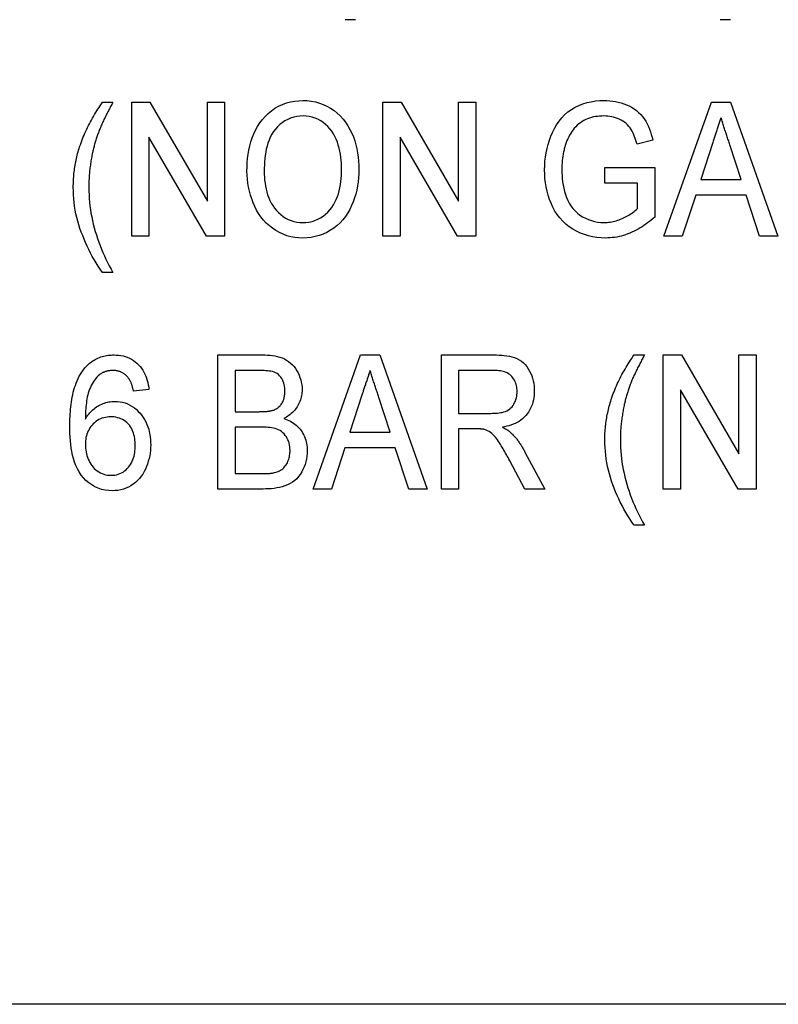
# Model space of a CAD drawing. Header units: millimetres. Extents: x 29 to 3715, y 55 to 392.
# Tile 13 of 17: x 345 to 354, y 352 to 363. Entities that reach past the tile are written whole.
import ezdxf

# ---------------------------------------------------------------- set-up
doc = ezdxf.new("R2010")
doc.units = ezdxf.units.MM
doc.layers.add('DETAIL', color=2, linetype='Continuous')

msp = doc.modelspace()

# ---------------------------------------------------------------- linework, layer by layer
at = {"layer": 'DETAIL'}
for p, q in [((348.968, 362.585), (348.853, 362.585)), ((353.16, 362.585), (353.045, 362.585)), ((346.141, 361.662), (346.256, 361.662)), ((346.468, 361.662), (346.671, 361.662)), ((346.468, 360.162), (346.468, 361.662)), ((346.671, 361.662), (347.314, 360.555)), ((347.314, 360.555), (347.314, 361.662)), ((347.314, 361.662), (347.506, 361.662)), ((347.506, 361.662), (347.506, 360.162)), ((349.276, 361.662), (349.479, 361.662)), ((349.276, 360.162), (349.276, 361.662)), ((349.479, 361.662), (350.122, 360.555)), ((350.122, 360.555), (350.122, 361.662)), ((350.122, 361.662), (350.314, 361.662)), ((350.314, 361.662), (350.314, 360.162)), ((352.417, 360.162), (352.947, 361.662)), ((352.947, 361.662), (353.163, 361.662)), ((353.163, 361.662), (353.692, 360.162)), ((347.303, 360.162), (346.66, 361.27)), ((346.66, 361.27), (346.66, 360.162)), ((350.111, 360.162), (349.468, 361.27)), ((349.468, 361.27), (349.468, 360.162)), ((352.292, 361.239), (352.116, 361.191)), ((352.964, 361.213), (352.829, 360.797)), ((353.28, 360.797), (353.153, 361.187)), ((351.756, 360.931), (352.314, 360.931)), ((351.756, 360.758), (351.756, 360.931)), ((352.314, 360.931), (352.314, 360.376)), ((352.122, 360.758), (351.756, 360.758)), ((352.122, 360.474), (352.122, 360.758)), ((352.829, 360.797), (353.28, 360.797)), ((352.772, 360.624), (352.622, 360.162)), ((353.337, 360.624), (352.772, 360.624)), ((353.487, 360.162), (353.337, 360.624)), ((346.66, 360.162), (346.468, 360.162)), ((347.506, 360.162), (347.303, 360.162)), ((349.468, 360.162), (349.276, 360.162)), ((350.314, 360.162), (350.111, 360.162)), ((352.622, 360.162), (352.417, 360.162)), ((353.692, 360.162), (353.487, 360.162)), ((346.256, 359.758), (346.141, 359.758)), ((347.43, 358.835), (347.93, 358.835)), ((347.43, 357.335), (347.43, 358.835)), ((348.494, 357.335), (349.024, 358.835)), ((349.024, 358.835), (349.24, 358.835)), ((349.24, 358.835), (349.769, 357.335)), ((349.93, 358.835), (350.516, 358.835)), ((349.93, 357.335), (349.93, 358.835)), ((352.083, 358.835), (352.199, 358.835)), ((352.41, 358.835), (352.613, 358.835)), ((352.41, 357.335), (352.41, 358.835)), ((352.613, 358.835), (353.256, 357.728)), ((353.256, 357.728), (353.256, 358.835)), ((353.256, 358.835), (353.449, 358.835)), ((353.449, 358.835), (353.449, 357.335)), ((347.622, 358.662), (347.622, 358.2)), ((347.873, 358.662), (347.622, 358.662)), ((350.122, 358.662), (350.122, 358.181)), ((350.523, 358.662), (350.122, 358.662)), ((346.66, 358.45), (346.487, 358.431)), ((353.246, 357.335), (352.603, 358.443)), ((352.603, 358.443), (352.603, 357.335)), ((349.041, 358.386), (348.906, 357.97)), ((349.357, 357.97), (349.23, 358.36)), ((347.622, 358.2), (347.893, 358.2)), ((350.122, 358.181), (350.483, 358.181)), ((347.622, 358.027), (347.622, 357.508)), ((347.912, 358.027), (347.622, 358.027)), ((348.906, 357.97), (349.357, 357.97)), ((350.317, 358.008), (350.122, 358.008)), ((350.122, 358.008), (350.122, 357.335)), ((348.849, 357.797), (348.699, 357.335)), ((349.414, 357.797), (348.849, 357.797)), ((349.564, 357.335), (349.414, 357.797)), ((350.863, 357.749), (351.084, 357.335)), ((350.861, 357.335), (350.693, 357.652)), ((347.622, 357.508), (347.937, 357.508)), ((347.935, 357.335), (347.43, 357.335)), ((348.699, 357.335), (348.494, 357.335)), ((349.769, 357.335), (349.564, 357.335)), ((350.122, 357.335), (349.93, 357.335)), ((351.084, 357.335), (350.861, 357.335)), ((352.603, 357.335), (352.41, 357.335)), ((353.449, 357.335), (353.246, 357.335)), ((352.199, 356.931), (352.083, 356.931)), ((397.88, 351.571), (319.369, 351.571))]:
    msp.add_line(p, q, dxfattribs=at)
at = {"layer": 'DETAIL', "flags": 128}
for points in [[(345.885, 361.163), (345.893, 361.185), (345.901, 361.207), (345.909, 361.229), (345.917, 361.251), (345.926, 361.273), (345.935, 361.294), (345.944, 361.316), (345.954, 361.337), (345.964, 361.359), (345.974, 361.38), (345.984, 361.401), (345.995, 361.422), (346.006, 361.442), (346.017, 361.463), (346.028, 361.484), (346.04, 361.504), (346.052, 361.524), (346.064, 361.544), (346.077, 361.564), (346.089, 361.584), (346.102, 361.604), (346.115, 361.623), (346.128, 361.643), (346.141, 361.662)], [(346.256, 361.662), (346.25, 361.65), (346.244, 361.638), (346.237, 361.626), (346.231, 361.614), (346.225, 361.602), (346.218, 361.589), (346.212, 361.577), (346.206, 361.565), (346.2, 361.553), (346.193, 361.541), (346.187, 361.529), (346.181, 361.517), (346.175, 361.504), (346.169, 361.492), (346.163, 361.48), (346.157, 361.467), (346.151, 361.455), (346.146, 361.443), (346.14, 361.43), (346.134, 361.418), (346.128, 361.406), (346.123, 361.393), (346.118, 361.38), (346.113, 361.368)], [(347.756, 360.892), (347.757, 360.939), (347.759, 360.987), (347.763, 361.034), (347.769, 361.08), (347.777, 361.127), (347.787, 361.173), (347.799, 361.219), (347.814, 361.263), (347.831, 361.307), (347.851, 361.35), (347.874, 361.391), (347.9, 361.431), (347.929, 361.468), (347.96, 361.504), (347.994, 361.537), (348.03, 361.567), (348.068, 361.594), (348.109, 361.618), (348.152, 361.638), (348.196, 361.654), (348.242, 361.666), (348.288, 361.675), (348.335, 361.679), (348.382, 361.681)], [(348.382, 361.681), (348.429, 361.68), (348.475, 361.675), (348.52, 361.666), (348.565, 361.653), (348.608, 361.637), (348.65, 361.618), (348.691, 361.595), (348.729, 361.569), (348.765, 361.54), (348.799, 361.508), (348.83, 361.473), (348.858, 361.437), (348.884, 361.398), (348.907, 361.358), (348.927, 361.316), (348.945, 361.273), (348.96, 361.23), (348.973, 361.185), (348.984, 361.14), (348.992, 361.094), (348.998, 361.048), (349.003, 361.002), (349.006, 360.956), (349.006, 360.91)], [(351.083, 360.905), (351.084, 360.953), (351.087, 361.001), (351.093, 361.049), (351.1, 361.096), (351.11, 361.143), (351.122, 361.19), (351.136, 361.236), (351.152, 361.281), (351.171, 361.325), (351.192, 361.368), (351.216, 361.41), (351.244, 361.449), (351.274, 361.487), (351.307, 361.521), (351.344, 361.553), (351.383, 361.58), (351.424, 361.605), (351.467, 361.626), (351.512, 361.643), (351.558, 361.658), (351.605, 361.668), (351.652, 361.676), (351.7, 361.68), (351.748, 361.681)], [(351.748, 361.681), (351.78, 361.68), (351.812, 361.678), (351.844, 361.675), (351.876, 361.67), (351.907, 361.663), (351.938, 361.655), (351.969, 361.645), (351.999, 361.633), (352.028, 361.62), (352.056, 361.605), (352.083, 361.588), (352.109, 361.569), (352.134, 361.548), (352.157, 361.526), (352.177, 361.502), (352.196, 361.476), (352.213, 361.449), (352.229, 361.42), (352.243, 361.391), (352.255, 361.362), (352.266, 361.332), (352.276, 361.301), (352.284, 361.27), (352.292, 361.239)], [(348.383, 361.508), (348.348, 361.507), (348.313, 361.502), (348.278, 361.494), (348.244, 361.484), (348.212, 361.47), (348.18, 361.453), (348.151, 361.433), (348.123, 361.411), (348.097, 361.387), (348.073, 361.361), (348.051, 361.333), (348.032, 361.303), (348.015, 361.271), (348.002, 361.239), (347.99, 361.205), (347.98, 361.171), (347.972, 361.137), (347.965, 361.102), (347.96, 361.067), (347.956, 361.032), (347.952, 360.996), (347.95, 360.961), (347.949, 360.925), (347.949, 360.89)], [(348.814, 360.911), (348.813, 360.945), (348.812, 360.98), (348.81, 361.014), (348.806, 361.048), (348.801, 361.082), (348.794, 361.116), (348.786, 361.149), (348.777, 361.182), (348.766, 361.215), (348.753, 361.247), (348.739, 361.278), (348.722, 361.308), (348.703, 361.337), (348.683, 361.364), (348.66, 361.39), (348.635, 361.414), (348.608, 361.435), (348.58, 361.454), (348.549, 361.471), (348.518, 361.484), (348.485, 361.495), (348.452, 361.502), (348.418, 361.507), (348.383, 361.508)], [(351.744, 361.508), (351.721, 361.507), (351.698, 361.506), (351.676, 361.504), (351.653, 361.501), (351.63, 361.497), (351.608, 361.491), (351.586, 361.485), (351.564, 361.476), (351.543, 361.467), (351.523, 361.457), (351.503, 361.445), (351.484, 361.433), (351.465, 361.419), (351.447, 361.404), (351.431, 361.388), (351.415, 361.371), (351.401, 361.353), (351.388, 361.334), (351.375, 361.315), (351.363, 361.295), (351.352, 361.275), (351.342, 361.254), (351.333, 361.233), (351.325, 361.212)], [(352.116, 361.191), (352.11, 361.212), (352.104, 361.234), (352.097, 361.255), (352.089, 361.276), (352.081, 361.297), (352.072, 361.317), (352.062, 361.337), (352.051, 361.356), (352.039, 361.375), (352.025, 361.392), (352.01, 361.409), (351.993, 361.424), (351.976, 361.438), (351.957, 361.45), (351.938, 361.461), (351.918, 361.471), (351.897, 361.48), (351.876, 361.488), (351.855, 361.494), (351.833, 361.499), (351.811, 361.503), (351.789, 361.506), (351.767, 361.507), (351.744, 361.508)], [(353.055, 361.489), (353.051, 361.477), (353.047, 361.466), (353.043, 361.454), (353.039, 361.443), (353.036, 361.432), (353.032, 361.42), (353.028, 361.409), (353.024, 361.397), (353.021, 361.386), (353.017, 361.374), (353.013, 361.363), (353.009, 361.351), (353.006, 361.34), (353.002, 361.328), (352.998, 361.317), (352.994, 361.305), (352.991, 361.294), (352.987, 361.282), (352.983, 361.271), (352.979, 361.259), (352.976, 361.248), (352.972, 361.236), (352.968, 361.225), (352.964, 361.213)], [(353.153, 361.187), (353.149, 361.2), (353.145, 361.212), (353.141, 361.225), (353.137, 361.237), (353.133, 361.25), (353.128, 361.262), (353.124, 361.275), (353.12, 361.288), (353.116, 361.3), (353.112, 361.313), (353.108, 361.325), (353.104, 361.338), (353.099, 361.35), (353.095, 361.363), (353.091, 361.376), (353.087, 361.388), (353.083, 361.401), (353.079, 361.413), (353.075, 361.426), (353.071, 361.439), (353.067, 361.451), (353.063, 361.464), (353.059, 361.476), (353.055, 361.489)], [(346.113, 361.368), (346.108, 361.356), (346.104, 361.345), (346.099, 361.333), (346.095, 361.321), (346.09, 361.31), (346.086, 361.298), (346.082, 361.286), (346.078, 361.275), (346.074, 361.263), (346.07, 361.251), (346.067, 361.239), (346.063, 361.227), (346.059, 361.215), (346.056, 361.203), (346.052, 361.191), (346.049, 361.179), (346.046, 361.167), (346.043, 361.155), (346.04, 361.143), (346.037, 361.131), (346.034, 361.119), (346.031, 361.107), (346.029, 361.095), (346.026, 361.083)], [(345.814, 360.711), (345.814, 360.73), (345.815, 360.749), (345.815, 360.768), (345.816, 360.788), (345.817, 360.807), (345.819, 360.826), (345.82, 360.845), (345.822, 360.864), (345.824, 360.883), (345.826, 360.902), (345.829, 360.921), (345.832, 360.94), (345.835, 360.959), (345.838, 360.978), (345.841, 360.996), (345.845, 361.015), (345.849, 361.034), (345.854, 361.052), (345.858, 361.071), (345.863, 361.09), (345.868, 361.108), (345.874, 361.126), (345.879, 361.145), (345.885, 361.163)], [(351.325, 361.212), (351.321, 361.2), (351.317, 361.188), (351.313, 361.176), (351.309, 361.163), (351.306, 361.151), (351.303, 361.139), (351.3, 361.127), (351.297, 361.114), (351.294, 361.102), (351.292, 361.089), (351.29, 361.077), (351.287, 361.064), (351.285, 361.052), (351.284, 361.039), (351.282, 361.027), (351.281, 361.014), (351.279, 361.001), (351.278, 360.989), (351.278, 360.976), (351.277, 360.963), (351.277, 360.951), (351.276, 360.938), (351.276, 360.925), (351.276, 360.913)], [(346.026, 361.083), (346.023, 361.067), (346.02, 361.052), (346.017, 361.037), (346.015, 361.021), (346.012, 361.006), (346.009, 360.99), (346.007, 360.975), (346.005, 360.959), (346.002, 360.944), (346, 360.928), (345.999, 360.913), (345.997, 360.897), (345.995, 360.882), (345.994, 360.866), (345.993, 360.851), (345.991, 360.835), (345.99, 360.819), (345.99, 360.804), (345.989, 360.788), (345.988, 360.773), (345.988, 360.757), (345.988, 360.741), (345.987, 360.726), (345.987, 360.71)], [(348.381, 360.143), (348.336, 360.144), (348.291, 360.149), (348.246, 360.158), (348.202, 360.169), (348.16, 360.185), (348.118, 360.204), (348.079, 360.226), (348.041, 360.252), (348.006, 360.28), (347.972, 360.31), (347.941, 360.344), (347.912, 360.379), (347.886, 360.416), (347.863, 360.455), (347.843, 360.496), (347.825, 360.537), (347.809, 360.58), (347.795, 360.623), (347.783, 360.667), (347.773, 360.711), (347.766, 360.756), (347.761, 360.801), (347.758, 360.847), (347.756, 360.892)], [(347.949, 360.89), (347.949, 360.856), (347.951, 360.823), (347.953, 360.789), (347.958, 360.756), (347.963, 360.723), (347.969, 360.69), (347.978, 360.658), (347.987, 360.626), (347.999, 360.594), (348.013, 360.564), (348.028, 360.534), (348.046, 360.506), (348.065, 360.478), (348.086, 360.452), (348.109, 360.428), (348.134, 360.405), (348.16, 360.385), (348.188, 360.366), (348.218, 360.351), (348.249, 360.338), (348.281, 360.328), (348.314, 360.321), (348.347, 360.317), (348.381, 360.316)], [(348.381, 360.316), (348.415, 360.317), (348.449, 360.321), (348.483, 360.328), (348.516, 360.339), (348.547, 360.352), (348.578, 360.368), (348.607, 360.387), (348.634, 360.409), (348.658, 360.432), (348.682, 360.458), (348.703, 360.485), (348.722, 360.514), (348.739, 360.544), (348.754, 360.575), (348.767, 360.607), (348.778, 360.639), (348.787, 360.672), (348.795, 360.706), (348.801, 360.74), (348.806, 360.774), (348.81, 360.808), (348.812, 360.842), (348.814, 360.877), (348.814, 360.911)], [(349.006, 360.91), (349.006, 360.863), (349.003, 360.817), (348.998, 360.771), (348.992, 360.726), (348.983, 360.68), (348.973, 360.635), (348.959, 360.591), (348.944, 360.547), (348.926, 360.505), (348.906, 360.463), (348.883, 360.423), (348.858, 360.384), (348.829, 360.348), (348.798, 360.314), (348.764, 360.282), (348.728, 360.254), (348.689, 360.229), (348.649, 360.206), (348.607, 360.187), (348.563, 360.171), (348.519, 360.159), (348.474, 360.15), (348.428, 360.145), (348.381, 360.143)], [(351.763, 360.143), (351.715, 360.144), (351.667, 360.149), (351.62, 360.156), (351.573, 360.167), (351.528, 360.181), (351.483, 360.198), (351.44, 360.219), (351.398, 360.242), (351.358, 360.269), (351.32, 360.299), (351.285, 360.331), (351.253, 360.367), (351.224, 360.405), (351.198, 360.445), (351.175, 360.487), (351.155, 360.531), (351.138, 360.575), (351.123, 360.621), (351.11, 360.667), (351.1, 360.714), (351.093, 360.761), (351.087, 360.809), (351.084, 360.857), (351.083, 360.905)], [(351.276, 360.913), (351.276, 360.877), (351.278, 360.841), (351.28, 360.805), (351.284, 360.77), (351.29, 360.734), (351.297, 360.699), (351.305, 360.664), (351.315, 360.63), (351.328, 360.597), (351.342, 360.564), (351.359, 360.532), (351.378, 360.502), (351.399, 360.473), (351.423, 360.446), (351.449, 360.422), (351.477, 360.4), (351.508, 360.38), (351.539, 360.364), (351.572, 360.349), (351.606, 360.337), (351.64, 360.328), (351.675, 360.321), (351.711, 360.317), (351.747, 360.316)], [(346.141, 359.758), (346.116, 359.793), (346.092, 359.828), (346.069, 359.864), (346.048, 359.901), (346.027, 359.938), (346.006, 359.975), (345.987, 360.014), (345.969, 360.052), (345.951, 360.091), (345.935, 360.13), (345.919, 360.17), (345.903, 360.21), (345.889, 360.25), (345.876, 360.291), (345.864, 360.332), (345.854, 360.373), (345.844, 360.414), (345.836, 360.456), (345.829, 360.498), (345.824, 360.541), (345.82, 360.583), (345.817, 360.626), (345.815, 360.668), (345.814, 360.711)], [(345.987, 360.71), (345.988, 360.668), (345.99, 360.627), (345.992, 360.585), (345.995, 360.544), (346, 360.502), (346.006, 360.461), (346.012, 360.42), (346.02, 360.379), (346.028, 360.338), (346.038, 360.297), (346.048, 360.257), (346.059, 360.217), (346.072, 360.177), (346.085, 360.137), (346.098, 360.098), (346.113, 360.059), (346.129, 360.02), (346.145, 359.982), (346.162, 359.944), (346.179, 359.906), (346.198, 359.869), (346.217, 359.832), (346.237, 359.795), (346.256, 359.758)], [(351.747, 360.316), (351.764, 360.316), (351.782, 360.317), (351.799, 360.319), (351.816, 360.321), (351.833, 360.324), (351.85, 360.327), (351.867, 360.331), (351.884, 360.336), (351.9, 360.341), (351.917, 360.347), (351.933, 360.353), (351.949, 360.36), (351.965, 360.367), (351.98, 360.375), (351.996, 360.383), (352.011, 360.391), (352.026, 360.4), (352.041, 360.409), (352.055, 360.419), (352.069, 360.428), (352.083, 360.439), (352.097, 360.45), (352.109, 360.462), (352.122, 360.474)], [(352.314, 360.376), (352.295, 360.36), (352.275, 360.343), (352.256, 360.327), (352.235, 360.311), (352.215, 360.296), (352.194, 360.282), (352.172, 360.268), (352.151, 360.255), (352.129, 360.242), (352.106, 360.229), (352.083, 360.218), (352.06, 360.207), (352.037, 360.197), (352.013, 360.188), (351.989, 360.18), (351.964, 360.172), (351.94, 360.165), (351.915, 360.159), (351.89, 360.154), (351.865, 360.15), (351.84, 360.147), (351.814, 360.145), (351.789, 360.144), (351.763, 360.143)], [(345.923, 358.665), (345.934, 358.678), (345.944, 358.691), (345.955, 358.703), (345.967, 358.715), (345.979, 358.727), (345.992, 358.738), (346.005, 358.749), (346.018, 358.759), (346.032, 358.768), (346.046, 358.777), (346.06, 358.785), (346.075, 358.793), (346.09, 358.8), (346.106, 358.806), (346.122, 358.812), (346.138, 358.817), (346.154, 358.822), (346.17, 358.825), (346.186, 358.828), (346.203, 358.831), (346.22, 358.833), (346.236, 358.834), (346.253, 358.835), (346.27, 358.835)], [(346.27, 358.835), (346.295, 358.834), (346.32, 358.833), (346.345, 358.829), (346.37, 358.824), (346.395, 358.817), (346.418, 358.809), (346.442, 358.799), (346.464, 358.787), (346.486, 358.774), (346.506, 358.759), (346.526, 358.743), (346.544, 358.725), (346.56, 358.706), (346.576, 358.686), (346.59, 358.665), (346.603, 358.643), (346.614, 358.621), (346.624, 358.598), (346.633, 358.574), (346.641, 358.55), (346.647, 358.525), (346.653, 358.501), (346.657, 358.476), (346.66, 358.45)], [(347.93, 358.835), (347.958, 358.835), (347.985, 358.833), (348.013, 358.831), (348.041, 358.828), (348.068, 358.824), (348.095, 358.818), (348.122, 358.81), (348.148, 358.801), (348.174, 358.79), (348.198, 358.776), (348.221, 358.761), (348.243, 358.744), (348.263, 358.725), (348.282, 358.704), (348.298, 358.682), (348.313, 358.658), (348.327, 358.634), (348.338, 358.609), (348.348, 358.583), (348.357, 358.556), (348.363, 358.529), (348.368, 358.502), (348.371, 358.474), (348.372, 358.446)], [(350.516, 358.835), (350.545, 358.835), (350.575, 358.834), (350.604, 358.832), (350.632, 358.829), (350.661, 358.826), (350.69, 358.821), (350.718, 358.814), (350.746, 358.806), (350.773, 358.796), (350.799, 358.782), (350.823, 358.766), (350.846, 358.748), (350.866, 358.727), (350.884, 358.704), (350.901, 358.68), (350.915, 358.655), (350.928, 358.629), (350.939, 358.602), (350.948, 358.574), (350.955, 358.546), (350.961, 358.518), (350.965, 358.489), (350.967, 358.46), (350.968, 358.431)], [(351.827, 358.336), (351.835, 358.358), (351.843, 358.38), (351.851, 358.402), (351.859, 358.424), (351.868, 358.446), (351.877, 358.468), (351.886, 358.489), (351.896, 358.511), (351.906, 358.532), (351.916, 358.553), (351.927, 358.574), (351.937, 358.595), (351.948, 358.616), (351.959, 358.636), (351.971, 358.657), (351.982, 358.677), (351.994, 358.697), (352.007, 358.717), (352.019, 358.737), (352.031, 358.757), (352.044, 358.777), (352.057, 358.796), (352.07, 358.816), (352.083, 358.835)], [(352.199, 358.835), (352.192, 358.823), (352.186, 358.811), (352.18, 358.799), (352.173, 358.787), (352.167, 358.775), (352.161, 358.763), (352.154, 358.75), (352.148, 358.738), (352.142, 358.726), (352.136, 358.714), (352.13, 358.702), (352.123, 358.69), (352.117, 358.677), (352.112, 358.665), (352.106, 358.653), (352.1, 358.64), (352.094, 358.628), (352.088, 358.616), (352.082, 358.604), (352.076, 358.591), (352.071, 358.579), (352.065, 358.566), (352.06, 358.554), (352.055, 358.541)], [(345.776, 358.037), (345.776, 358.065), (345.777, 358.092), (345.777, 358.119), (345.778, 358.146), (345.78, 358.174), (345.782, 358.201), (345.784, 358.228), (345.787, 358.255), (345.79, 358.282), (345.794, 358.309), (345.798, 358.336), (345.803, 358.363), (345.808, 358.39), (345.814, 358.417), (345.821, 358.443), (345.829, 358.469), (345.837, 358.495), (345.846, 358.521), (345.856, 358.546), (345.867, 358.571), (345.879, 358.596), (345.893, 358.619), (345.908, 358.642), (345.923, 358.665)], [(346.11, 358.618), (346.093, 358.602), (346.077, 358.586), (346.063, 358.569), (346.05, 358.551), (346.037, 358.532), (346.026, 358.512), (346.015, 358.492), (346.005, 358.472), (345.997, 358.451), (345.989, 358.43), (345.982, 358.409), (345.976, 358.387), (345.971, 358.365), (345.966, 358.343), (345.963, 358.321), (345.96, 358.298), (345.957, 358.276), (345.955, 358.253), (345.953, 358.231), (345.952, 358.208), (345.95, 358.186), (345.95, 358.163), (345.949, 358.141), (345.949, 358.118)], [(346.259, 358.662), (346.252, 358.662), (346.245, 358.661), (346.239, 358.661), (346.232, 358.661), (346.226, 358.66), (346.219, 358.659), (346.213, 358.658), (346.206, 358.657), (346.2, 358.656), (346.194, 358.654), (346.187, 358.653), (346.181, 358.651), (346.175, 358.649), (346.168, 358.647), (346.162, 358.644), (346.156, 358.642), (346.15, 358.639), (346.144, 358.637), (346.138, 358.634), (346.133, 358.631), (346.127, 358.627), (346.121, 358.624), (346.115, 358.621), (346.11, 358.618)], [(346.424, 358.585), (346.419, 358.591), (346.414, 358.597), (346.408, 358.602), (346.402, 358.607), (346.396, 358.613), (346.39, 358.618), (346.384, 358.622), (346.377, 358.627), (346.371, 358.631), (346.364, 358.635), (346.357, 358.639), (346.35, 358.642), (346.343, 358.646), (346.336, 358.648), (346.328, 358.651), (346.321, 358.653), (346.313, 358.655), (346.305, 358.657), (346.298, 358.659), (346.29, 358.66), (346.282, 358.661), (346.274, 358.661), (346.266, 358.662), (346.259, 358.662)], [(348.18, 358.428), (348.179, 358.446), (348.178, 358.465), (348.175, 358.484), (348.171, 358.502), (348.166, 358.52), (348.16, 358.538), (348.153, 358.555), (348.144, 358.572), (348.133, 358.588), (348.121, 358.602), (348.108, 358.615), (348.093, 358.626), (348.076, 358.635), (348.059, 358.643), (348.041, 358.648), (348.022, 358.652), (348.004, 358.655), (347.985, 358.657), (347.967, 358.659), (347.948, 358.66), (347.929, 358.661), (347.91, 358.662), (347.892, 358.662), (347.873, 358.662)], [(349.131, 358.662), (349.128, 358.651), (349.124, 358.639), (349.12, 358.628), (349.116, 358.616), (349.113, 358.605), (349.109, 358.593), (349.105, 358.582), (349.101, 358.57), (349.098, 358.559), (349.094, 358.547), (349.09, 358.536), (349.086, 358.524), (349.082, 358.513), (349.079, 358.501), (349.075, 358.49), (349.071, 358.478), (349.067, 358.467), (349.064, 358.455), (349.06, 358.444), (349.056, 358.432), (349.053, 358.421), (349.049, 358.409), (349.045, 358.398), (349.041, 358.386)], [(349.23, 358.36), (349.226, 358.373), (349.222, 358.385), (349.218, 358.398), (349.214, 358.41), (349.21, 358.423), (349.205, 358.436), (349.201, 358.448), (349.197, 358.461), (349.193, 358.473), (349.189, 358.486), (349.185, 358.498), (349.181, 358.511), (349.176, 358.524), (349.172, 358.536), (349.168, 358.549), (349.164, 358.561), (349.16, 358.574), (349.156, 358.587), (349.152, 358.599), (349.148, 358.612), (349.144, 358.624), (349.14, 358.637), (349.136, 358.649), (349.131, 358.662)], [(350.776, 358.426), (350.775, 358.443), (350.774, 358.459), (350.772, 358.475), (350.769, 358.491), (350.765, 358.507), (350.759, 358.523), (350.753, 358.538), (350.746, 358.552), (350.737, 358.566), (350.728, 358.58), (350.718, 358.593), (350.706, 358.604), (350.694, 358.615), (350.681, 358.624), (350.666, 358.633), (350.652, 358.64), (350.636, 358.646), (350.621, 358.65), (350.605, 358.654), (350.589, 358.657), (350.572, 358.659), (350.556, 358.661), (350.54, 358.662), (350.523, 358.662)], [(346.487, 358.431), (346.486, 358.438), (346.484, 358.445), (346.482, 358.452), (346.481, 358.458), (346.479, 358.465), (346.477, 358.472), (346.475, 358.479), (346.473, 358.485), (346.471, 358.492), (346.469, 358.499), (346.467, 358.505), (346.465, 358.512), (346.462, 358.518), (346.46, 358.525), (346.457, 358.531), (346.454, 358.538), (346.451, 358.544), (346.448, 358.55), (346.444, 358.556), (346.441, 358.562), (346.437, 358.568), (346.433, 358.574), (346.429, 358.579), (346.424, 358.585)], [(352.055, 358.541), (352.05, 358.529), (352.046, 358.518), (352.041, 358.506), (352.037, 358.495), (352.033, 358.483), (352.028, 358.471), (352.024, 358.459), (352.02, 358.448), (352.016, 358.436), (352.013, 358.424), (352.009, 358.412), (352.005, 358.4), (352.002, 358.388), (351.998, 358.376), (351.995, 358.364), (351.991, 358.352), (351.988, 358.34), (351.985, 358.328), (351.982, 358.316), (351.979, 358.304), (351.976, 358.292), (351.974, 358.28), (351.971, 358.268), (351.968, 358.256)], [(348.052, 358.218), (348.062, 358.222), (348.072, 358.227), (348.082, 358.232), (348.091, 358.237), (348.1, 358.243), (348.109, 358.25), (348.117, 358.257), (348.125, 358.265), (348.132, 358.273), (348.139, 358.282), (348.145, 358.291), (348.151, 358.3), (348.156, 358.31), (348.161, 358.32), (348.165, 358.33), (348.168, 358.341), (348.171, 358.351), (348.173, 358.362), (348.175, 358.373), (348.177, 358.384), (348.178, 358.395), (348.179, 358.406), (348.179, 358.417), (348.18, 358.428)], [(348.372, 358.446), (348.371, 358.429), (348.37, 358.413), (348.368, 358.396), (348.366, 358.38), (348.362, 358.363), (348.358, 358.347), (348.353, 358.331), (348.347, 358.315), (348.34, 358.3), (348.333, 358.285), (348.325, 358.27), (348.317, 358.255), (348.307, 358.241), (348.297, 358.228), (348.287, 358.215), (348.276, 358.202), (348.264, 358.191), (348.251, 358.179), (348.238, 358.169), (348.225, 358.158), (348.211, 358.149), (348.197, 358.14), (348.182, 358.132), (348.168, 358.124)], [(350.483, 358.181), (350.501, 358.182), (350.519, 358.182), (350.538, 358.183), (350.556, 358.185), (350.574, 358.187), (350.592, 358.19), (350.61, 358.193), (350.628, 358.198), (350.645, 358.204), (350.662, 358.211), (350.678, 358.22), (350.693, 358.231), (350.707, 358.243), (350.719, 358.256), (350.73, 358.27), (350.74, 358.286), (350.748, 358.302), (350.756, 358.319), (350.762, 358.336), (350.767, 358.354), (350.771, 358.372), (350.774, 358.39), (350.775, 358.408), (350.776, 358.426)], [(350.968, 358.431), (350.967, 358.406), (350.966, 358.381), (350.963, 358.356), (350.958, 358.332), (350.953, 358.308), (350.946, 358.284), (350.937, 358.261), (350.927, 358.238), (350.915, 358.216), (350.902, 358.195), (350.888, 358.175), (350.873, 358.156), (350.856, 358.138), (350.837, 358.121), (350.818, 358.106), (350.797, 358.092), (350.775, 358.08), (350.753, 358.069), (350.73, 358.059), (350.707, 358.05), (350.683, 358.043), (350.659, 358.037), (350.635, 358.032), (350.611, 358.027)], [(345.949, 358.118), (345.958, 358.132), (345.967, 358.146), (345.977, 358.16), (345.987, 358.173), (345.998, 358.186), (346.009, 358.199), (346.021, 358.211), (346.033, 358.222), (346.046, 358.233), (346.059, 358.243), (346.073, 358.253), (346.087, 358.262), (346.101, 358.27), (346.116, 358.278), (346.132, 358.285), (346.147, 358.291), (346.163, 358.297), (346.179, 358.302), (346.195, 358.306), (346.212, 358.31), (346.228, 358.312), (346.245, 358.314), (346.262, 358.315), (346.278, 358.316)], [(346.278, 358.316), (346.308, 358.315), (346.337, 358.312), (346.366, 358.306), (346.394, 358.298), (346.421, 358.287), (346.447, 358.274), (346.473, 358.259), (346.497, 358.243), (346.519, 358.224), (346.541, 358.204), (346.56, 358.182), (346.579, 358.159), (346.596, 358.136), (346.612, 358.111), (346.625, 358.085), (346.638, 358.058), (346.648, 358.031), (346.657, 358.003), (346.664, 357.975), (346.67, 357.946), (346.674, 357.917), (346.677, 357.888), (346.679, 357.858), (346.68, 357.829)], [(351.756, 357.884), (351.757, 357.903), (351.757, 357.922), (351.758, 357.941), (351.758, 357.961), (351.76, 357.98), (351.761, 357.999), (351.762, 358.018), (351.764, 358.037), (351.766, 358.056), (351.768, 358.075), (351.771, 358.094), (351.774, 358.113), (351.777, 358.132), (351.78, 358.151), (351.784, 358.169), (351.788, 358.188), (351.792, 358.207), (351.796, 358.226), (351.801, 358.244), (351.806, 358.263), (351.811, 358.281), (351.816, 358.299), (351.822, 358.318), (351.827, 358.336)], [(347.893, 358.2), (347.9, 358.201), (347.907, 358.201), (347.913, 358.201), (347.92, 358.201), (347.927, 358.201), (347.933, 358.201), (347.94, 358.201), (347.947, 358.202), (347.953, 358.202), (347.96, 358.203), (347.967, 358.203), (347.973, 358.204), (347.98, 358.204), (347.987, 358.205), (347.993, 358.206), (348, 358.206), (348.007, 358.207), (348.013, 358.208), (348.02, 358.209), (348.026, 358.211), (348.033, 358.213), (348.039, 358.214), (348.045, 358.216), (348.052, 358.218)], [(351.968, 358.256), (351.965, 358.24), (351.962, 358.225), (351.96, 358.21), (351.957, 358.194), (351.954, 358.179), (351.952, 358.163), (351.949, 358.148), (351.947, 358.133), (351.945, 358.117), (351.943, 358.102), (351.941, 358.086), (351.939, 358.07), (351.938, 358.055), (351.936, 358.039), (351.935, 358.024), (351.934, 358.008), (351.933, 357.993), (351.932, 357.977), (351.931, 357.961), (351.931, 357.946), (351.93, 357.93), (351.93, 357.914), (351.93, 357.899), (351.93, 357.883)], [(346.231, 358.143), (346.211, 358.142), (346.192, 358.14), (346.173, 358.137), (346.154, 358.133), (346.135, 358.127), (346.117, 358.119), (346.099, 358.111), (346.083, 358.1), (346.067, 358.089), (346.051, 358.077), (346.037, 358.064), (346.024, 358.049), (346.011, 358.034), (346, 358.019), (345.99, 358.002), (345.98, 357.985), (345.972, 357.967), (345.966, 357.949), (345.96, 357.93), (345.956, 357.911), (345.953, 357.891), (345.95, 357.872), (345.949, 357.853), (345.949, 357.833)], [(346.506, 357.823), (346.506, 357.843), (346.505, 357.863), (346.503, 357.883), (346.501, 357.902), (346.497, 357.922), (346.492, 357.941), (346.487, 357.96), (346.48, 357.979), (346.472, 357.997), (346.463, 358.015), (346.452, 358.032), (346.441, 358.048), (346.428, 358.063), (346.414, 358.078), (346.399, 358.09), (346.383, 358.102), (346.365, 358.112), (346.347, 358.121), (346.329, 358.128), (346.31, 358.133), (346.29, 358.138), (346.271, 358.141), (346.251, 358.142), (346.231, 358.143)], [(348.168, 358.124), (348.186, 358.117), (348.205, 358.11), (348.223, 358.102), (348.241, 358.093), (348.259, 358.084), (348.275, 358.073), (348.292, 358.061), (348.307, 358.049), (348.322, 358.035), (348.336, 358.021), (348.349, 358.006), (348.361, 357.99), (348.372, 357.974), (348.382, 357.956), (348.392, 357.939), (348.4, 357.921), (348.407, 357.902), (348.413, 357.883), (348.418, 357.864), (348.423, 357.844), (348.426, 357.824), (348.428, 357.805), (348.429, 357.785), (348.43, 357.765)], [(346.251, 357.316), (346.21, 357.318), (346.17, 357.323), (346.131, 357.331), (346.092, 357.344), (346.055, 357.361), (346.02, 357.381), (345.987, 357.405), (345.956, 357.431), (345.928, 357.461), (345.902, 357.492), (345.879, 357.526), (345.86, 357.561), (345.843, 357.598), (345.829, 357.636), (345.817, 357.675), (345.807, 357.715), (345.799, 357.754), (345.792, 357.794), (345.787, 357.835), (345.782, 357.875), (345.779, 357.916), (345.777, 357.956), (345.776, 357.997), (345.776, 358.037)], [(348.237, 357.768), (348.236, 357.788), (348.235, 357.807), (348.232, 357.827), (348.228, 357.847), (348.222, 357.866), (348.214, 357.884), (348.206, 357.902), (348.196, 357.919), (348.184, 357.935), (348.171, 357.951), (348.157, 357.964), (348.142, 357.977), (348.125, 357.988), (348.107, 357.997), (348.089, 358.005), (348.07, 358.011), (348.051, 358.016), (348.031, 358.019), (348.011, 358.022), (347.992, 358.024), (347.972, 358.026), (347.952, 358.027), (347.932, 358.027), (347.912, 358.027)], [(350.41, 358.001), (350.406, 358.002), (350.402, 358.003), (350.398, 358.003), (350.395, 358.004), (350.391, 358.005), (350.387, 358.005), (350.383, 358.006), (350.379, 358.006), (350.375, 358.006), (350.371, 358.006), (350.367, 358.007), (350.363, 358.007), (350.36, 358.007), (350.356, 358.007), (350.352, 358.008), (350.348, 358.008), (350.344, 358.008), (350.34, 358.008), (350.336, 358.008), (350.332, 358.008), (350.328, 358.008), (350.324, 358.008), (350.32, 358.008), (350.317, 358.008)], [(350.693, 357.652), (350.684, 357.669), (350.675, 357.686), (350.666, 357.702), (350.656, 357.719), (350.647, 357.736), (350.637, 357.753), (350.628, 357.769), (350.618, 357.786), (350.608, 357.803), (350.599, 357.819), (350.589, 357.835), (350.578, 357.852), (350.568, 357.868), (350.557, 357.884), (350.546, 357.899), (350.534, 357.914), (350.521, 357.929), (350.508, 357.943), (350.494, 357.956), (350.479, 357.968), (350.463, 357.978), (350.446, 357.987), (350.428, 357.995), (350.41, 358.001)], [(350.611, 358.027), (350.616, 358.025), (350.62, 358.022), (350.625, 358.02), (350.63, 358.017), (350.635, 358.014), (350.639, 358.012), (350.644, 358.009), (350.649, 358.006), (350.653, 358.003), (350.658, 358.001), (350.663, 357.998), (350.667, 357.995), (350.672, 357.992), (350.676, 357.989), (350.681, 357.985), (350.685, 357.982), (350.689, 357.979), (350.694, 357.976), (350.698, 357.972), (350.702, 357.969), (350.706, 357.965), (350.71, 357.962), (350.714, 357.958), (350.718, 357.954)], [(350.718, 357.954), (350.725, 357.947), (350.733, 357.939), (350.74, 357.931), (350.747, 357.924), (350.754, 357.916), (350.76, 357.908), (350.767, 357.899), (350.774, 357.891), (350.78, 357.883), (350.786, 357.874), (350.792, 357.866), (350.798, 357.857), (350.804, 357.849), (350.81, 357.84), (350.816, 357.831), (350.821, 357.822), (350.827, 357.813), (350.832, 357.804), (350.837, 357.795), (350.842, 357.786), (350.847, 357.777), (350.853, 357.768), (350.858, 357.758), (350.863, 357.749)], [(352.083, 356.931), (352.059, 356.966), (352.035, 357.001), (352.012, 357.037), (351.99, 357.074), (351.969, 357.111), (351.949, 357.149), (351.929, 357.187), (351.911, 357.225), (351.894, 357.264), (351.877, 357.303), (351.861, 357.343), (351.846, 357.383), (351.831, 357.423), (351.819, 357.464), (351.807, 357.505), (351.796, 357.546), (351.787, 357.588), (351.779, 357.629), (351.772, 357.671), (351.766, 357.714), (351.762, 357.756), (351.759, 357.799), (351.757, 357.841), (351.756, 357.884)], [(351.93, 357.883), (351.93, 357.841), (351.932, 357.8), (351.934, 357.758), (351.938, 357.717), (351.942, 357.675), (351.948, 357.634), (351.955, 357.593), (351.962, 357.552), (351.971, 357.511), (351.98, 357.47), (351.99, 357.43), (352.002, 357.39), (352.014, 357.35), (352.027, 357.31), (352.041, 357.271), (352.055, 357.232), (352.071, 357.193), (352.087, 357.155), (352.104, 357.117), (352.122, 357.079), (352.14, 357.042), (352.159, 357.005), (352.179, 356.968), (352.199, 356.931)], [(345.949, 357.833), (345.949, 357.812), (345.951, 357.791), (345.953, 357.771), (345.957, 357.75), (345.962, 357.73), (345.967, 357.709), (345.974, 357.69), (345.982, 357.67), (345.991, 357.651), (346, 357.633), (346.011, 357.615), (346.022, 357.597), (346.035, 357.581), (346.049, 357.565), (346.065, 357.551), (346.081, 357.538), (346.098, 357.527), (346.117, 357.516), (346.136, 357.508), (346.155, 357.501), (346.176, 357.495), (346.196, 357.492), (346.217, 357.49), (346.238, 357.489)], [(346.238, 357.489), (346.258, 357.49), (346.278, 357.492), (346.298, 357.495), (346.317, 357.5), (346.336, 357.507), (346.354, 357.515), (346.372, 357.525), (346.388, 357.537), (346.404, 357.549), (346.418, 357.563), (346.432, 357.578), (346.444, 357.594), (346.455, 357.611), (346.465, 357.629), (346.474, 357.647), (346.481, 357.665), (346.488, 357.684), (346.493, 357.704), (346.497, 357.723), (346.501, 357.743), (346.503, 357.763), (346.505, 357.783), (346.506, 357.803), (346.506, 357.823)], [(346.68, 357.829), (346.678, 357.798), (346.677, 357.767), (346.673, 357.736), (346.668, 357.705), (346.662, 357.675), (346.653, 357.645), (346.644, 357.615), (346.632, 357.586), (346.62, 357.558), (346.606, 357.53), (346.59, 357.503), (346.572, 357.478), (346.553, 357.453), (346.532, 357.43), (346.509, 357.409), (346.485, 357.39), (346.459, 357.372), (346.431, 357.357), (346.403, 357.344), (346.374, 357.334), (346.344, 357.326), (346.313, 357.32), (346.282, 357.317), (346.251, 357.316)], [(348.43, 357.765), (348.429, 357.734), (348.426, 357.703), (348.421, 357.672), (348.414, 357.641), (348.406, 357.611), (348.395, 357.582), (348.382, 357.554), (348.368, 357.526), (348.351, 357.499), (348.333, 357.474), (348.312, 357.451), (348.289, 357.43), (348.264, 357.412), (348.237, 357.396), (348.209, 357.382), (348.18, 357.37), (348.151, 357.361), (348.12, 357.353), (348.09, 357.347), (348.059, 357.342), (348.028, 357.339), (347.997, 357.337), (347.966, 357.336), (347.935, 357.335)], [(348.052, 357.515), (348.065, 357.519), (348.079, 357.523), (348.093, 357.527), (348.106, 357.533), (348.119, 357.539), (348.132, 357.545), (348.144, 357.553), (348.155, 357.562), (348.166, 357.571), (348.175, 357.582), (348.184, 357.593), (348.193, 357.605), (348.2, 357.617), (348.207, 357.629), (348.213, 357.642), (348.218, 357.656), (348.223, 357.669), (348.227, 357.683), (348.23, 357.697), (348.233, 357.711), (348.235, 357.725), (348.236, 357.739), (348.237, 357.753), (348.237, 357.768)], [(347.937, 357.508), (347.942, 357.508), (347.947, 357.508), (347.952, 357.508), (347.956, 357.508), (347.961, 357.508), (347.966, 357.508), (347.971, 357.508), (347.976, 357.508), (347.98, 357.509), (347.985, 357.509), (347.99, 357.509), (347.995, 357.509), (347.999, 357.51), (348.004, 357.51), (348.009, 357.51), (348.014, 357.51), (348.018, 357.511), (348.023, 357.511), (348.028, 357.512), (348.033, 357.512), (348.037, 357.513), (348.042, 357.514), (348.047, 357.515), (348.052, 357.515)]]:
    msp.add_lwpolyline(points, dxfattribs=at)

doc.saveas('drawing.dxf')
